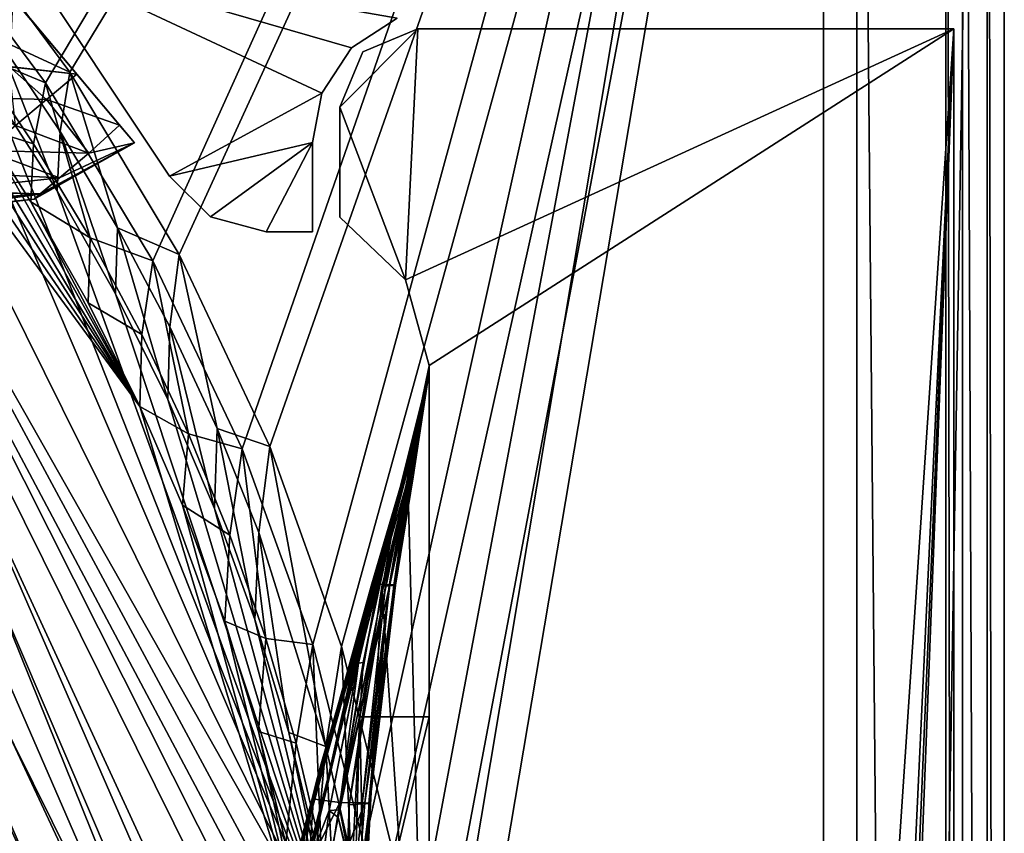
# Model space of a CAD drawing. Header units: metres. Extents: x -904 to 0, y -908 to 0.
# Tile 152 of 154: x -88 to 0, y -205 to -133. Entities that reach past the tile are written whole.
import ezdxf

# ---------------------------------------------------------------- set-up
doc = ezdxf.new("R2010")
doc.units = ezdxf.units.M

msp = doc.modelspace()

# ---------------------------------------------------------------- linework, layer by layer
at = {"layer": 'None'}
for points in [[(-88.116982, -126.493332, 163.059692), (-74.763893, -146.56282, 163.059692), (-88.116982, -126.493332, 2063.059814)], [(-74.763893, -146.56282, 163.059692), (-74.763893, -146.56282, 2063.059814), (-88.116982, -126.493332, 2063.059814)], [(-58.462112, -135.077225, 2063.059814), (-88.116982, -126.493332, 2063.059814), (-61.13427, -139.145386, 2063.059814)], [(-88.116982, -126.493332, 2063.059814), (-74.763893, -146.56282, 2063.059814), (-61.13427, -139.145386, 2063.059814)], [(-58.462112, -135.077225, 2063.059814), (-54.393982, -132.405029, 2063.059814), (-88.116982, -126.493332, 2063.059814)], [(-54.393982, -132.405029, 163.059692), (-58.462112, -135.077225, 163.059692), (-88.116982, -126.493332, 163.059692)], [(-58.462112, -135.077225, 163.059692), (-61.13427, -139.145386, 163.059692), (-88.116982, -126.493332, 163.059692)], [(-88.116982, -126.493332, 163.059692), (-61.13427, -139.145386, 163.059692), (-74.763893, -146.56282, 163.059692)], [(-54.393982, -132.405029, 2063.059814), (-58.462112, -135.077225, 2063.059814), (-54.393982, -132.405029, 163.059692)], [(-58.462112, -135.077225, 2063.059814), (-58.462112, -135.077225, 163.059692), (-54.393982, -132.405029, 163.059692)], [(-58.462112, -135.077225, 2063.059814), (-61.13427, -139.145386, 2063.059814), (-58.462112, -135.077225, 163.059692)], [(-61.13427, -139.145386, 2063.059814), (-61.13427, -139.145386, 163.059692), (-58.462112, -135.077225, 163.059692)], [(-61.13427, -139.145386, 2063.059814), (-74.763893, -146.56282, 2063.059814), (-61.976788, -143.562531, 2063.059814)], [(-61.13427, -139.145386, 163.059692), (-61.976788, -143.562531, 163.059692), (-74.763893, -146.56282, 163.059692)], [(-61.13427, -139.145386, 2063.059814), (-61.976788, -143.562531, 2063.059814), (-61.13427, -139.145386, 163.059692)], [(-61.976788, -143.562531, 2063.059814), (-61.976788, -143.562531, 163.059692), (-61.13427, -139.145386, 163.059692)], [(-74.763893, -146.56282, 2063.059814), (-71.103645, -150.223022, 2063.059814), (-61.976788, -143.562531, 2063.059814)], [(-74.763893, -146.56282, 163.059692), (-61.976788, -143.562531, 163.059692), (-71.103645, -150.223022, 163.059692)], [(-61.976788, -143.562531, 2063.059814), (-71.103645, -150.223022, 2063.059814), (-66.103676, -151.562759, 2063.059814)], [(-61.976788, -143.562531, 163.059692), (-66.103676, -151.562759, 163.059692), (-71.103645, -150.223022, 163.059692)], [(-66.103676, -151.562759, 2063.059814), (-61.976749, -151.562759, 2063.059814), (-61.976788, -143.562531, 2063.059814)], [(-61.976788, -143.562531, 163.059692), (-61.976749, -151.562759, 163.059692), (-66.103676, -151.562759, 163.059692)], [(-61.976788, -143.562531, 2063.059814), (-61.976749, -151.562759, 2063.059814), (-61.976788, -143.562531, 163.059692)], [(-61.976749, -151.562759, 2063.059814), (-61.976749, -151.562759, 163.059692), (-61.976788, -143.562531, 163.059692)], [(-71.103645, -150.223022, 2063.059814), (-74.763893, -146.56282, 2063.059814), (-71.103645, -150.223022, 163.059692)], [(-74.763893, -146.56282, 2063.059814), (-74.763893, -146.56282, 163.059692), (-71.103645, -150.223022, 163.059692)], [(-66.103676, -151.562759, 2063.059814), (-71.103645, -150.223022, 2063.059814), (-66.103676, -151.562759, 163.059692)], [(-71.103645, -150.223022, 2063.059814), (-71.103645, -150.223022, 163.059692), (-66.103676, -151.562759, 163.059692)], [(-61.976749, -151.562759, 2063.059814), (-66.103676, -151.562759, 2063.059814), (-61.976749, -151.562759, 163.059692)], [(-66.103676, -151.562759, 2063.059814), (-66.103676, -151.562759, 163.059692), (-61.976749, -151.562759, 163.059692)]]:
    msp.add_3dface(points, dxfattribs=at)
at = {"layer": 'None012'}
for points in [[(-57.469227, -135.427536, 2063.059814), (-59.519482, -140.377289, 2063.059814), (-52.519482, -133.377289, 2063.059814)], [(-59.519482, -140.377289, 2063.059814), (-53.630356, -155.845886, 2063.059814), (-52.519482, -133.377289, 2063.059814)], [(-53.630356, -155.845886, 163.059708), (-59.519482, -140.377289, 163.059708), (-52.519482, -133.377289, 163.059708)], [(-52.519482, -133.377289, 163.059708), (-59.519482, -140.377289, 163.059708), (-57.469227, -135.427536, 163.059708)], [(-57.469227, -135.427536, 2063.059814), (-52.519482, -133.377289, 2063.059814), (-57.469227, -135.427536, 163.059708)], [(-52.519482, -133.377289, 2063.059814), (-52.519482, -133.377289, 163.059708), (-57.469227, -135.427536, 163.059708)], [(-52.519482, -133.377289, 2063.059814), (-53.630356, -155.845886, 2063.059814), (-4.519207, -133.377289, 2063.059814)], [(-53.630356, -155.845886, 2063.059814), (-51.518902, -163.519562, 2063.059814), (-4.519207, -133.377289, 2063.059814)], [(-51.518902, -163.519562, 163.059708), (-53.630356, -155.845886, 163.059708), (-4.519207, -133.377289, 163.059708)], [(-4.519207, -133.377289, 163.059708), (-53.630356, -155.845886, 163.059708), (-52.519482, -133.377289, 163.059708)], [(-52.519482, -133.377289, 163.059708), (-52.519482, -133.377289, 2063.059814), (-4.519207, -133.377289, 163.059708)], [(-52.519482, -133.377289, 2063.059814), (-4.519207, -133.377289, 2063.059814), (-4.519207, -133.377289, 163.059708)], [(-4.519207, -133.377289, 2063.059814), (-51.518902, -163.519562, 2063.059814), (-51.518902, -836.377136, 2063.059814)], [(-37.838261, -842.079285, 2063.059814), (-4.519207, -133.377289, 2063.059814), (-51.518902, -836.377136, 2063.059814)], [(-4.519207, -133.377289, 163.059708), (-37.838261, -842.079285, 163.059708), (-51.518902, -836.377136, 163.059708)], [(-51.518902, -836.377136, 163.059708), (-51.518902, -163.519562, 163.059708), (-4.519207, -133.377289, 163.059708)], [(-37.838261, -842.079285, 2063.059814), (-34.448139, -844.306091, 2063.059814), (-4.519207, -133.377289, 2063.059814)], [(-4.519207, -133.377289, 163.059708), (-34.448139, -844.306091, 163.059708), (-37.838261, -842.079285, 163.059708)], [(-34.448139, -844.306091, 2063.059814), (-32.221325, -847.696228, 2063.059814), (-4.519207, -133.377289, 2063.059814)], [(-32.221325, -847.696228, 163.059708), (-34.448139, -844.306091, 163.059708), (-4.519207, -133.377289, 163.059708)], [(-4.519207, -133.377289, 2063.059814), (-32.221325, -847.696228, 2063.059814), (-4.519207, -887.377258, 2063.059814)], [(-4.519207, -887.377258, 163.059708), (-32.221325, -847.696228, 163.059708), (-4.519207, -133.377289, 163.059708)], [(-4.519207, -887.377258, 163.059708), (-4.519207, -133.377289, 163.059708), (-4.519207, -887.377258, 173.920044)], [(-4.519207, -133.377289, 163.059708), (-4.519207, -133.377289, 2063.059814), (-4.519207, -887.377258, 173.920044)], [(-4.519207, -887.377258, 173.920044), (-4.519207, -133.377289, 2063.059814), (-4.519207, -887.377258, 2051.920166)], [(-4.519207, -133.377289, 2063.059814), (-4.519207, -887.377258, 2063.059814), (-4.519207, -887.377258, 2051.920166)], [(-59.519482, -140.377289, 2063.059814), (-57.469227, -135.427536, 2063.059814), (-59.519482, -140.377289, 163.059708)], [(-57.469227, -135.427536, 2063.059814), (-57.469227, -135.427536, 163.059708), (-59.519482, -140.377289, 163.059708)], [(-59.519482, -140.377289, 2063.059814), (-59.519482, -150.252762, 2063.059814), (-53.630356, -155.845886, 2063.059814)], [(-59.519482, -150.252762, 2063.059814), (-59.519482, -140.377289, 2063.059814), (-59.519482, -150.252762, 163.059708)], [(-59.519482, -140.377289, 2063.059814), (-59.519482, -140.377289, 163.059708), (-59.519482, -150.252762, 163.059708)], [(-53.630356, -155.845886, 163.059708), (-59.519482, -150.252762, 163.059708), (-59.519482, -140.377289, 163.059708)], [(-59.519482, -150.252762, 2063.059814), (-59.519482, -150.252762, 163.059708), (-53.630356, -155.845886, 2063.059814)], [(-59.519482, -150.252762, 163.059708), (-53.630356, -155.845886, 163.059708), (-53.630356, -155.845886, 2063.059814)], [(-53.630356, -155.845886, 2063.059814), (-53.630356, -155.845886, 163.059708), (-51.518902, -163.519562, 2063.059814)], [(-53.630356, -155.845886, 163.059708), (-51.518902, -163.519562, 163.059708), (-51.518902, -163.519562, 2063.059814)], [(-52.161442, -167.898392, 617.920044), (-51.518902, -163.554123, 617.920044), (-53.567692, -173.416061, 566.831482)], [(-51.518902, -163.554123, 617.920044), (-53.329491, -173.450378, 515.742859), (-53.567692, -173.416061, 566.831482)], [(-51.518902, -163.554123, 617.920044), (-53.091892, -173.484695, 464.654266), (-53.329491, -173.450378, 515.742859)], [(-52.934616, -173.519028, 413.566925), (-53.091892, -173.484695, 464.654266), (-51.518902, -163.554123, 617.920044)], [(-51.518902, -164.056732, 210.95433), (-52.934616, -173.519028, 413.566925), (-51.518902, -163.554123, 617.920044)], [(-51.518902, -163.555481, 660.920044), (-51.518902, -163.554123, 617.920044), (-52.161739, -167.8983, 618.872253)], [(-51.518902, -163.554123, 617.920044), (-52.161442, -167.898392, 617.920044), (-52.161739, -167.8983, 618.872253)], [(-51.518902, -163.554123, 1564.920044), (-52.161705, -167.89949, 1348.571533), (-52.161739, -167.8983, 1564.920044)], [(-51.527313, -164.056458, 1607.920044), (-51.518902, -163.554123, 1607.920044), (-52.161739, -167.8983, 1607.149292)], [(-51.518902, -163.554123, 1607.920044), (-51.518902, -163.554123, 1564.920044), (-52.161739, -167.8983, 1607.149292)], [(-52.161739, -167.8983, 1607.149292), (-51.518902, -163.554123, 1564.920044), (-52.161739, -167.8983, 1565.869141)], [(-51.518902, -163.554123, 1564.920044), (-52.161739, -167.8983, 1564.920044), (-52.161739, -167.8983, 1565.869141)], [(-52.161724, -167.899612, 660.920044), (-51.518902, -163.555481, 660.920044), (-52.161739, -167.8983, 659.947876)], [(-51.518902, -163.555481, 660.920044), (-52.161739, -167.8983, 618.872253), (-52.161739, -167.8983, 659.947876)], [(-52.161724, -167.899612, 660.920044), (-52.161636, -167.899307, 886.787415), (-51.518902, -163.555481, 660.920044)], [(-52.161671, -167.899399, 1113.970093), (-52.161705, -167.89949, 1348.571533), (-51.518902, -163.554123, 1564.920044)], [(-51.518902, -163.555481, 660.920044), (-52.161671, -167.899399, 1113.970093), (-51.518902, -163.554123, 1564.920044)], [(-52.161636, -167.899307, 886.787415), (-52.161671, -167.899399, 1113.970093), (-51.518902, -163.555481, 660.920044)], [(-51.518902, -163.554123, 1607.920044), (-51.527313, -164.056458, 1607.920044), (-51.520969, -164.056686, 1814.920044)], [(-51.518902, -163.519562, 2063.059814), (-51.518902, -163.554123, 1607.920044), (-51.520969, -164.056686, 1814.920044)], [(-51.520969, -164.056686, 1814.920044), (-51.518902, -164.056732, 2014.885742), (-51.518902, -163.519562, 2063.059814)], [(-51.518902, -836.377136, 163.059708), (-51.518902, -495.105316, 182.490662), (-51.518902, -163.519562, 163.059708)], [(-51.518902, -495.105316, 182.490662), (-51.518902, -411.783142, 184.444412), (-51.518902, -163.519562, 163.059708)], [(-51.518902, -163.519562, 163.059708), (-51.518902, -411.783142, 184.444412), (-51.518902, -328.691803, 189.861313)], [(-51.518902, -328.691803, 189.861313), (-51.518902, -246.046036, 198.713211), (-51.518902, -163.519562, 163.059708)], [(-51.518902, -246.046036, 198.713211), (-51.518902, -164.056732, 210.95433), (-51.518902, -163.519562, 163.059708)], [(-51.518902, -163.519562, 163.059708), (-51.518902, -164.056732, 210.95433), (-51.518902, -163.554123, 617.920044)], [(-51.518902, -163.554123, 617.920044), (-51.518902, -163.555481, 660.920044), (-51.518902, -163.519562, 163.059708)], [(-51.518902, -163.555481, 660.920044), (-51.518902, -163.554123, 1564.920044), (-51.518902, -163.519562, 163.059708)], [(-51.518902, -163.519562, 163.059708), (-51.518902, -163.554123, 1564.920044), (-51.518902, -163.519562, 2063.059814)], [(-51.518902, -163.554123, 1564.920044), (-51.518902, -163.554123, 1607.920044), (-51.518902, -163.519562, 2063.059814)], [(-51.518902, -164.056732, 2014.885742), (-51.518902, -195.015411, 2019.916504), (-51.518902, -163.519562, 2063.059814)], [(-51.518902, -163.519562, 2063.059814), (-51.518902, -195.015411, 2019.916504), (-51.518902, -261.618591, 2029.060913)], [(-51.518902, -261.618591, 2029.060913), (-51.518902, -328.491486, 2035.961548), (-51.518902, -163.519562, 2063.059814)], [(-51.518902, -328.491486, 2035.961548), (-51.518902, -395.558533, 2040.610718), (-51.518902, -163.519562, 2063.059814)], [(-51.518902, -163.519562, 2063.059814), (-51.518902, -395.558533, 2040.610718), (-51.518902, -462.743958, 2043.003296)], [(-51.518902, -462.743958, 2043.003296), (-51.518902, -529.971802, 2043.136353), (-51.518902, -163.519562, 2063.059814)], [(-51.518902, -529.971802, 2043.136353), (-51.518902, -836.377136, 2063.059814), (-51.518902, -163.519562, 2063.059814)], [(-51.518902, -195.015411, 2019.916504), (-51.518902, -164.056732, 2014.885742), (-57.736118, -195.015533, 2019.916504)], [(-51.518902, -164.056732, 2014.885742), (-54.583927, -177.057663, 1915.984985), (-57.736118, -195.015533, 2019.916504)], [(-51.520969, -164.056686, 1814.920044), (-54.740387, -177.127869, 1814.919922), (-54.583927, -177.057663, 1915.984985)], [(-54.740387, -177.127869, 1814.919922), (-51.520969, -164.056686, 1814.920044), (-54.178242, -175.007919, 1763.864502)], [(-51.518902, -164.056732, 2014.885742), (-51.520969, -164.056686, 1814.920044), (-54.583927, -177.057663, 1915.984985)], [(-52.161739, -167.8983, 1607.920044), (-54.260456, -175.048019, 1659.901489), (-51.527313, -164.056458, 1607.920044)], [(-54.260456, -175.048019, 1659.901489), (-54.219349, -175.027969, 1711.883057), (-51.527313, -164.056458, 1607.920044)], [(-51.527313, -164.056458, 1607.920044), (-54.219349, -175.027969, 1711.883057), (-54.178242, -175.007919, 1763.864502)], [(-54.178242, -175.007919, 1763.864502), (-51.520969, -164.056686, 1814.920044), (-51.527313, -164.056458, 1607.920044)], [(-53.284393, -173.621979, 260.367249), (-51.518902, -164.056732, 210.95433), (-53.461651, -173.639145, 234.850784)], [(-51.518902, -164.056732, 210.95433), (-53.439583, -173.791672, 209.318436), (-53.461651, -173.639145, 234.850784)], [(-51.518902, -164.056732, 210.95433), (-51.518902, -246.046036, 198.713211), (-53.439583, -173.791672, 209.318436)], [(-52.934616, -173.519028, 413.566925), (-51.518902, -164.056732, 210.95433), (-53.284393, -173.621979, 260.367249)], [(-52.161739, -167.8983, 1607.149292), (-52.161739, -167.8983, 1607.920044), (-51.527313, -164.056458, 1607.920044)], [(-61.850685, -201.784698, 659.694153), (-52.161739, -167.8983, 659.947876), (-76.462357, -262.540802, 619.508545)], [(-76.462357, -262.540802, 619.508545), (-52.161739, -167.8983, 659.947876), (-62.839531, -205.475067, 619.151855)], [(-61.594723, -200.816147, 1606.902344), (-52.161739, -167.8983, 1607.149292), (-75.767815, -259.28949, 1566.487305)], [(-52.161739, -167.8983, 1607.149292), (-61.859814, -201.815018, 1566.123047), (-75.767815, -259.28949, 1566.487305)], [(-52.161705, -167.89949, 1348.571533), (-63.992874, -210.446182, 1452.292236), (-61.851376, -201.784515, 1564.920044)], [(-52.161705, -167.89949, 1348.571533), (-62.898582, -206.071442, 1339.614502), (-63.992874, -210.446182, 1452.292236)], [(-62.0765, -202.784378, 1226.841309), (-62.898582, -206.071442, 1339.614502), (-52.161705, -167.89949, 1348.571533)], [(-52.161739, -167.8983, 659.947876), (-61.851639, -201.784683, 619.125977), (-62.839531, -205.475067, 619.151855)], [(-61.526745, -200.583374, 1113.927246), (-62.0765, -202.784378, 1226.841309), (-52.161671, -167.899399, 1113.970093)], [(-52.161671, -167.899399, 1113.970093), (-62.0765, -202.784378, 1226.841309), (-52.161705, -167.89949, 1348.571533)], [(-52.161739, -167.8983, 1607.149292), (-52.161739, -167.8983, 1565.869141), (-61.859814, -201.815018, 1566.123047)], [(-61.851376, -201.784515, 1564.920044), (-61.859814, -201.815018, 1566.123047), (-52.161739, -167.8983, 1564.920044)], [(-61.859814, -201.815018, 1566.123047), (-52.161739, -167.8983, 1565.869141), (-52.161739, -167.8983, 1564.920044)], [(-61.851639, -201.784683, 619.125977), (-52.161739, -167.8983, 618.872253), (-56.649612, -183.1073, 617.920044)], [(-52.161739, -167.8983, 659.947876), (-52.161739, -167.8983, 618.872253), (-61.851639, -201.784683, 619.125977)], [(-52.161739, -167.8983, 1564.920044), (-52.161705, -167.89949, 1348.571533), (-61.851376, -201.784515, 1564.920044)], [(-52.161724, -167.899612, 660.920044), (-52.161739, -167.8983, 659.947876), (-61.850914, -201.784637, 660.920044)], [(-52.161739, -167.8983, 659.947876), (-61.850685, -201.784698, 659.694153), (-61.850914, -201.784637, 660.920044)], [(-61.515125, -200.45462, 774.292114), (-52.161724, -167.899612, 660.920044), (-61.850914, -201.784637, 660.920044)], [(-61.594723, -200.816147, 1606.902344), (-61.84811, -201.7854, 1607.920044), (-52.161739, -167.8983, 1607.920044)], [(-61.84811, -201.7854, 1607.920044), (-57.323971, -185.985153, 1660.126465), (-52.161739, -167.8983, 1607.920044)], [(-52.161739, -167.8983, 1607.149292), (-61.594723, -200.816147, 1606.902344), (-52.161739, -167.8983, 1607.920044)], [(-61.249607, -199.464859, 1000.841492), (-61.526745, -200.583374, 1113.927246), (-52.161671, -167.899399, 1113.970093)], [(-61.245594, -199.423431, 887.614563), (-52.161636, -167.899307, 886.787415), (-61.515125, -200.45462, 774.292114)], [(-52.161636, -167.899307, 886.787415), (-52.161724, -167.899612, 660.920044), (-61.515125, -200.45462, 774.292114)], [(-52.161671, -167.899399, 1113.970093), (-52.161636, -167.899307, 886.787415), (-61.249607, -199.464859, 1000.841492)], [(-52.161636, -167.899307, 886.787415), (-61.245594, -199.423431, 887.614563), (-61.249607, -199.464859, 1000.841492)], [(-57.323971, -185.985153, 1660.126465), (-54.260456, -175.048019, 1659.901489), (-52.161739, -167.8983, 1607.920044)], [(-56.649612, -183.1073, 617.920044), (-52.161739, -167.8983, 618.872253), (-53.826927, -173.452179, 617.920044)], [(-52.161739, -167.8983, 618.872253), (-52.161442, -167.898392, 617.920044), (-53.826927, -173.452179, 617.920044)], [(-53.567692, -173.416061, 566.831482), (-53.826927, -173.452179, 617.920044), (-52.161442, -167.898392, 617.920044)], [(-56.107239, -183.129883, 566.619446), (-56.649612, -183.1073, 617.920044), (-53.567692, -173.416061, 566.831482)], [(-56.649612, -183.1073, 617.920044), (-53.826927, -173.452179, 617.920044), (-53.567692, -173.416061, 566.831482)], [(-53.567692, -173.416061, 566.831482), (-53.329491, -173.450378, 515.742859), (-56.107239, -183.129883, 566.619446)], [(-53.329491, -173.450378, 515.742859), (-55.565022, -183.15242, 515.318787), (-56.107239, -183.129883, 566.619446)], [(-53.091892, -173.484695, 464.654266), (-55.565022, -183.15242, 515.318787), (-53.329491, -173.450378, 515.742859)], [(-55.023994, -183.174957, 464.018127), (-55.565022, -183.15242, 515.318787), (-53.091892, -173.484695, 464.654266)], [(-53.461651, -173.639145, 234.850784), (-53.439583, -173.791672, 209.318436), (-55.424198, -183.276382, 233.352875)], [(-55.111458, -183.265121, 258.948364), (-53.461651, -173.639145, 234.850784), (-55.424198, -183.276382, 233.352875)], [(-54.686039, -183.242584, 310.173492), (-53.284393, -173.621979, 260.367249), (-55.111458, -183.265121, 258.948364)], [(-55.111458, -183.265121, 258.948364), (-53.284393, -173.621979, 260.367249), (-53.461651, -173.639145, 234.850784)], [(-53.091892, -173.484695, 464.654266), (-52.934616, -173.519028, 413.566925), (-55.023994, -183.174957, 464.018127)], [(-52.934616, -173.519028, 413.566925), (-54.641209, -183.197495, 412.720001), (-55.023994, -183.174957, 464.018127)], [(-53.284393, -173.621979, 260.367249), (-54.686039, -183.242584, 310.173492), (-54.528858, -183.220047, 361.43457)], [(-54.641209, -183.197495, 412.720001), (-52.934616, -173.519028, 413.566925), (-54.528858, -183.220047, 361.43457)], [(-54.528858, -183.220047, 361.43457), (-52.934616, -173.519028, 413.566925), (-53.284393, -173.621979, 260.367249)], [(-53.439583, -173.791672, 209.318436), (-55.76268, -183.360062, 207.758896), (-55.424198, -183.276382, 233.352875)], [(-51.518902, -246.046036, 198.713211), (-55.76268, -183.360062, 207.758896), (-53.439583, -173.791672, 209.318436)], [(-54.260456, -175.048019, 1659.901489), (-57.323971, -185.985153, 1660.126465), (-57.172321, -185.962387, 1712.333008)], [(-57.020672, -185.939606, 1764.539551), (-54.219349, -175.027969, 1711.883057), (-57.172321, -185.962387, 1712.333008)], [(-54.219349, -175.027969, 1711.883057), (-54.260456, -175.048019, 1659.901489), (-57.172321, -185.962387, 1712.333008)], [(-57.020672, -185.939606, 1764.539551), (-54.740387, -177.127869, 1814.919922), (-54.178242, -175.007919, 1763.864502)], [(-54.219349, -175.027969, 1711.883057), (-57.020672, -185.939606, 1764.539551), (-54.178242, -175.007919, 1763.864502)], [(-54.740387, -177.127869, 1814.919922), (-57.851421, -190.21492, 1814.920044), (-57.425838, -190.134262, 1917.032715)], [(-57.020672, -185.939606, 1764.539551), (-57.851421, -190.21492, 1814.920044), (-54.740387, -177.127869, 1814.919922)], [(-54.583927, -177.057663, 1915.984985), (-57.425838, -190.134262, 1917.032715), (-57.736118, -195.015533, 2019.916504)], [(-54.583927, -177.057663, 1915.984985), (-54.740387, -177.127869, 1814.919922), (-57.425838, -190.134262, 1917.032715)], [(-59.521679, -202.681366, 514.499451), (-62.000229, -202.349106, 617.920044), (-56.107239, -183.129883, 566.619446)], [(-62.000229, -202.349106, 617.920044), (-61.851192, -201.784729, 617.920044), (-56.107239, -183.129883, 566.619446)], [(-61.851192, -201.784729, 617.920044), (-61.851639, -201.784683, 619.125977), (-56.649612, -183.1073, 617.920044)], [(-56.107239, -183.129883, 566.619446), (-61.851192, -201.784729, 617.920044), (-56.649612, -183.1073, 617.920044)], [(-56.107239, -183.129883, 566.619446), (-55.565022, -183.15242, 515.318787), (-59.521679, -202.681366, 514.499451)], [(-55.565022, -183.15242, 515.318787), (-55.023994, -183.174957, 464.018127), (-59.521679, -202.681366, 514.499451)], [(-59.521679, -202.681366, 514.499451), (-55.023994, -183.174957, 464.018127), (-57.278824, -202.727753, 411.08374)], [(-58.683949, -202.891815, 204.723343), (-55.76268, -183.360062, 207.758896), (-58.829174, -242.519089, 199.168243)], [(-58.829174, -242.519089, 199.168243), (-55.76268, -183.360062, 207.758896), (-51.518902, -246.046036, 198.713211)], [(-55.424198, -183.276382, 233.352875), (-55.76268, -183.360062, 207.758896), (-58.683949, -202.891815, 204.723343)], [(-55.424198, -183.276382, 233.352875), (-58.683949, -202.891815, 204.723343), (-57.513683, -202.797318, 256.205536)], [(-56.914383, -202.774124, 307.769409), (-55.111458, -183.265121, 258.948364), (-57.513683, -202.797318, 256.205536)], [(-57.513683, -202.797318, 256.205536), (-55.111458, -183.265121, 258.948364), (-55.424198, -183.276382, 233.352875)], [(-55.023994, -183.174957, 464.018127), (-54.641209, -183.197495, 412.720001), (-57.278824, -202.727753, 411.08374)], [(-57.278824, -202.727753, 411.08374), (-54.641209, -183.197495, 412.720001), (-54.528858, -183.220047, 361.43457)], [(-54.528858, -183.220047, 361.43457), (-56.835262, -202.750946, 359.402954), (-57.278824, -202.727753, 411.08374)], [(-56.835262, -202.750946, 359.402954), (-54.686039, -183.242584, 310.173492), (-56.914383, -202.774124, 307.769409)], [(-56.914383, -202.774124, 307.769409), (-54.686039, -183.242584, 310.173492), (-55.111458, -183.265121, 258.948364)], [(-54.686039, -183.242584, 310.173492), (-56.835262, -202.750946, 359.402954), (-54.528858, -183.220047, 361.43457)], [(-62.259445, -208.028748, 1713.19873), (-60.473698, -203.413727, 1814.920044), (-57.020672, -185.939606, 1764.539551)], [(-57.172321, -185.962387, 1712.333008), (-62.259445, -208.028748, 1713.19873), (-57.020672, -185.939606, 1764.539551)], [(-57.323971, -185.985153, 1660.126465), (-62.259445, -208.028748, 1713.19873), (-57.172321, -185.962387, 1712.333008)], [(-62.259445, -208.028748, 1713.19873), (-57.323971, -185.985153, 1660.126465), (-61.84811, -201.7854, 1607.920044)], [(-60.473698, -203.413727, 1814.920044), (-57.851421, -190.21492, 1814.920044), (-57.020672, -185.939606, 1764.539551)], [(-57.851421, -190.21492, 1814.920044), (-60.473698, -203.413727, 1814.920044), (-59.573231, -203.343964, 1918.047607)], [(-57.425838, -190.134262, 1917.032715), (-59.573231, -203.343964, 1918.047607), (-59.516659, -203.339493, 1924.74646)], [(-57.425838, -190.134262, 1917.032715), (-57.851421, -190.21492, 1814.920044), (-59.573231, -203.343964, 1918.047607)], [(-57.736118, -195.015533, 2019.916504), (-57.425838, -190.134262, 1917.032715), (-59.516659, -203.339493, 1924.74646)], [(-57.347279, -214.51239, 1970.436768), (-57.736118, -195.015533, 2019.916504), (-59.516659, -203.339493, 1924.74646)], [(-51.518902, -261.618591, 2029.060913), (-51.518902, -195.015411, 2019.916504), (-59.41581, -228.022522, 2024.733398)], [(-59.41581, -228.022522, 2024.733398), (-51.518902, -195.015411, 2019.916504), (-57.736118, -195.015533, 2019.916504)], [(-59.41581, -228.022522, 2024.733398), (-57.736118, -195.015533, 2019.916504), (-58.234016, -212.883301, 1996.415771)], [(-58.234016, -212.883301, 1996.415771), (-57.736118, -195.015533, 2019.916504), (-57.347279, -214.51239, 1970.436768)], [(-61.245594, -199.423431, 887.614563), (-68.822403, -232.088806, 887.675659), (-68.803368, -232.172501, 1000.864014)], [(-61.245594, -199.423431, 887.614563), (-61.515125, -200.45462, 774.292114), (-68.822403, -232.088806, 887.675659)], [(-61.249607, -199.464859, 1000.841492), (-61.245594, -199.423431, 887.614563), (-68.803368, -232.172501, 1000.864014)], [(-68.803368, -232.172501, 1000.864014), (-65.698387, -217.408646, 1113.927246), (-61.249607, -199.464859, 1000.841492)], [(-65.698387, -217.408646, 1113.927246), (-61.526745, -200.583374, 1113.927246), (-61.249607, -199.464859, 1000.841492)], [(-75.767815, -259.28949, 1566.487305), (-61.855579, -201.783432, 1606.895508), (-61.594723, -200.816147, 1606.902344)], [(-62.058826, -202.559509, 660.920044), (-69.137497, -234.150482, 774.361389), (-61.515125, -200.45462, 774.292114)], [(-61.515125, -200.45462, 774.292114), (-69.137497, -234.150482, 774.361389), (-68.822403, -232.088806, 887.675659)], [(-65.698387, -217.408646, 1113.927246), (-66.321396, -220.704483, 1226.853516), (-61.526745, -200.583374, 1113.927246)], [(-66.321396, -220.704483, 1226.853516), (-62.0765, -202.784378, 1226.841309), (-61.526745, -200.583374, 1113.927246)], [(-61.850914, -201.784637, 660.920044), (-62.058826, -202.559509, 660.920044), (-61.515125, -200.45462, 774.292114)], [(-61.594723, -200.816147, 1606.902344), (-61.855579, -201.783432, 1606.895508), (-61.84811, -201.7854, 1607.920044)], [(-75.761986, -259.26236, 659.329895), (-61.850685, -201.784698, 659.694153), (-87.165344, -320.400879, 619.788818)], [(-87.165344, -320.400879, 619.788818), (-61.850685, -201.784698, 659.694153), (-76.462357, -262.540802, 619.508545)], [(-68.96978, -229.575851, 1606.709229), (-61.855579, -201.783432, 1606.895508), (-75.767815, -259.28949, 1566.487305)], [(-75.767815, -259.28949, 1566.487305), (-61.859814, -201.815018, 1566.123047), (-70.318871, -241.962479, 1566.34436)], [(-61.850685, -201.784698, 659.694153), (-75.761986, -259.26236, 659.329895), (-68.05233, -228.784988, 659.531982)], [(-70.318871, -241.962479, 1566.34436), (-61.859814, -201.815018, 1566.123047), (-65.360268, -215.90416, 1564.91333)], [(-61.855579, -201.783432, 1606.895508), (-68.96978, -229.575851, 1606.709229), (-65.854683, -227.563553, 1606.805176)], [(-61.850685, -201.784698, 659.694153), (-68.05233, -228.784988, 659.531982), (-62.058826, -202.559509, 660.920044)], [(-61.84811, -201.7854, 1607.920044), (-61.855579, -201.783432, 1606.895508), (-65.950554, -227.383087, 1608.008545)], [(-61.855579, -201.783432, 1606.895508), (-65.854683, -227.563553, 1606.805176), (-65.950554, -227.383087, 1608.008545)], [(-65.950554, -227.383087, 1608.008545), (-62.259445, -208.028748, 1713.19873), (-61.84811, -201.7854, 1607.920044)], [(-63.992874, -210.446182, 1452.292236), (-65.360268, -215.90416, 1564.91333), (-61.851376, -201.784515, 1564.920044)], [(-65.360268, -215.90416, 1564.91333), (-61.859814, -201.815018, 1566.123047), (-61.851376, -201.784515, 1564.920044)], [(-62.839531, -205.475067, 619.151855), (-61.851639, -201.784683, 619.125977), (-62.000229, -202.349106, 617.920044)], [(-61.850914, -201.784637, 660.920044), (-61.850685, -201.784698, 659.694153), (-62.058826, -202.559509, 660.920044)], [(-61.851639, -201.784683, 619.125977), (-61.851192, -201.784729, 617.920044), (-62.000229, -202.349106, 617.920044)], [(-62.058826, -202.559509, 660.920044), (-69.748291, -238.357788, 660.964905), (-69.137497, -234.150482, 774.361389)], [(-62.058826, -202.559509, 660.920044), (-68.05233, -228.784988, 659.531982), (-69.748291, -238.357788, 660.964905)], [(-62.898582, -206.071442, 1339.614502), (-62.0765, -202.784378, 1226.841309), (-67.25737, -225.626099, 1339.64624)], [(-62.0765, -202.784378, 1226.841309), (-66.321396, -220.704483, 1226.853516), (-67.25737, -225.626099, 1339.64624)], [(-64.426018, -212.49585, 617.911316), (-62.000229, -202.349106, 617.920044), (-59.521679, -202.681366, 514.499451)], [(-62.000229, -202.349106, 617.920044), (-64.426018, -212.49585, 617.911316), (-62.839531, -205.475067, 619.151855)], [(-61.06551, -212.538422, 514.106567), (-64.426018, -212.49585, 617.911316), (-59.521679, -202.681366, 514.499451)], [(-59.521679, -202.681366, 514.499451), (-57.278824, -202.727753, 411.08374), (-61.06551, -212.538422, 514.106567)], [(-57.278824, -202.727753, 411.08374), (-58.088852, -212.584259, 410.299042), (-61.06551, -212.538422, 514.106567)], [(-58.683949, -202.891815, 204.723343), (-59.402489, -222.697144, 201.845352), (-57.513683, -202.797318, 256.205536)], [(-57.513683, -202.797318, 256.205536), (-59.402489, -222.697144, 201.845352), (-57.460068, -222.534302, 305.499756)], [(-58.424793, -222.509109, 409.539307), (-56.835262, -202.750946, 359.402954), (-57.460068, -222.534302, 305.499756)], [(-58.088852, -212.584259, 410.299042), (-56.835262, -202.750946, 359.402954), (-58.424793, -222.509109, 409.539307)], [(-56.835262, -202.750946, 359.402954), (-58.088852, -212.584259, 410.299042), (-57.278824, -202.727753, 411.08374)], [(-57.460068, -222.534302, 305.499756), (-56.914383, -202.774124, 307.769409), (-57.513683, -202.797318, 256.205536)], [(-57.460068, -222.534302, 305.499756), (-56.835262, -202.750946, 359.402954), (-56.914383, -202.774124, 307.769409)], [(-62.221737, -217.018478, 1813.09375), (-60.473698, -203.413727, 1814.920044), (-62.259445, -208.028748, 1713.19873)], [(-62.221737, -217.018478, 1813.09375), (-62.176853, -216.7603, 1814.920166), (-60.473698, -203.413727, 1814.920044)], [(-59.665703, -204.035126, 1918.099487), (-60.473698, -203.413727, 1814.920044), (-62.176853, -216.7603, 1814.920166)], [(-59.573231, -203.343964, 1918.047607), (-60.473698, -203.413727, 1814.920044), (-59.665703, -204.035126, 1918.099487)], [(-59.516659, -203.339493, 1924.74646), (-59.573231, -203.343964, 1918.047607), (-59.665703, -204.035126, 1918.099487)], [(-59.665703, -204.035126, 1918.099487), (-55.986164, -218.445465, 1918.47937), (-59.516659, -203.339493, 1924.74646)], [(-55.986164, -218.445465, 1918.47937), (-56.598942, -216.366531, 1944.456543), (-59.516659, -203.339493, 1924.74646)], [(-59.516659, -203.339493, 1924.74646), (-56.598942, -216.366531, 1944.456543), (-57.347279, -214.51239, 1970.436768)], [(-59.402489, -222.697144, 201.845352), (-58.683949, -202.891815, 204.723343), (-58.829174, -242.519089, 199.168243)], [(-59.665703, -204.035126, 1918.099487), (-62.176853, -216.7603, 1814.920166), (-55.139194, -223.276917, 1866.549561)], [(-59.665703, -204.035126, 1918.099487), (-55.139194, -223.276917, 1866.549561), (-55.503994, -220.748993, 1892.509155)], [(-55.986164, -218.445465, 1918.47937), (-59.665703, -204.035126, 1918.099487), (-55.503994, -220.748993, 1892.509155)]]:
    msp.add_3dface(points, dxfattribs=at)
at = {"layer": 'None012323'}
for points in [[(-113.255333, -101.465309, 1043.078369), (-111.905159, -103.074333, 1053.600708), (-77.901436, -143.59726, 1043.041016)], [(-113.255333, -101.465309, 1043.078369), (-77.901436, -143.59726, 1043.041016), (-111.914345, -103.063393, 1032.553101)], [(-77.901436, -143.59726, 1043.041016), (-79.251602, -141.988235, 1032.518677), (-111.914345, -103.063393, 1032.553101)], [(-111.914345, -103.063393, 1032.553101), (-79.251602, -141.988235, 1032.518677), (-108.086349, -107.625282, 1023.627441)], [(-111.905159, -103.074333, 1053.600708), (-79.242424, -141.999176, 1053.566284), (-77.901436, -143.59726, 1043.041016)], [(-79.242424, -141.999176, 1053.566284), (-111.905159, -103.074333, 1053.600708), (-83.070412, -137.437286, 1062.491943)], [(-111.905159, -103.074333, 1053.600708), (-108.069389, -107.6455, 1062.518311), (-83.070412, -137.437286, 1062.491943)], [(-79.251602, -141.988235, 1032.518677), (-83.087372, -137.417068, 1023.601074), (-108.086349, -107.625282, 1023.627441)], [(-108.086349, -107.625282, 1023.627441), (-83.087372, -137.417068, 1023.601074), (-102.354141, -114.456482, 1017.660156)], [(-83.070412, -137.437286, 1062.491943), (-108.069389, -107.6455, 1062.518311), (-88.802628, -130.606094, 1068.459229)], [(-83.087372, -137.417068, 1023.601074), (-88.824791, -130.579681, 1017.645874), (-102.354141, -114.456482, 1017.660156)], [(-88.824791, -130.579681, 1017.645874), (-83.087372, -137.417068, 1023.601074), (-89.12365, -136.739258, 1020.416382)], [(-88.802628, -130.606094, 1068.459229), (-89.103912, -136.762787, 1065.682617), (-83.070412, -137.437286, 1062.491943)], [(-92.386345, -139.516068, 1064.450806), (-85.781059, -139.711563, 1062.167358), (-89.103912, -136.762787, 1065.682617)], [(-83.087372, -137.417068, 1023.601074), (-85.797737, -139.691681, 1023.92572), (-89.12365, -136.739258, 1020.416382)], [(-89.12365, -136.739258, 1020.416382), (-85.797737, -139.691681, 1023.92572), (-88.569878, -142.018768, 1024.966431)], [(-89.103912, -136.762787, 1065.682617), (-85.781059, -139.711563, 1062.167358), (-83.070412, -137.437286, 1062.491943)], [(-83.087372, -137.417068, 1023.601074), (-79.251602, -141.988235, 1032.518677), (-85.797737, -139.691681, 1023.92572)], [(-83.070412, -137.437286, 1062.491943), (-85.781059, -139.711563, 1062.167358), (-79.242424, -141.999176, 1053.566284)], [(-88.554108, -142.037567, 1061.126587), (-85.781059, -139.711563, 1062.167358), (-92.386345, -139.516068, 1064.450806)], [(-85.797737, -139.691681, 1023.92572), (-82.000977, -144.508408, 1033.630493), (-88.569878, -142.018768, 1024.966431)], [(-81.992767, -144.518188, 1052.454224), (-85.781059, -139.711563, 1062.167358), (-88.554108, -142.037567, 1061.126587)], [(-79.251602, -141.988235, 1032.518677), (-82.000977, -144.508408, 1033.630493), (-85.797737, -139.691681, 1023.92572)], [(-85.781059, -139.711563, 1062.167358), (-81.992767, -144.518188, 1052.454224), (-79.242424, -141.999176, 1053.566284)], [(-77.901436, -143.59726, 1043.041016), (-82.000977, -144.508408, 1033.630493), (-79.251602, -141.988235, 1032.518677)], [(-88.569878, -142.018768, 1024.966431), (-82.000977, -144.508408, 1033.630493), (-91.237175, -144.25856, 1026.770752)], [(-91.222977, -144.275482, 1059.322266), (-81.992767, -144.518188, 1052.454224), (-88.554108, -142.037567, 1061.126587)], [(-79.242424, -141.999176, 1053.566284), (-81.992767, -144.518188, 1052.454224), (-77.901436, -143.59726, 1043.041016)], [(-86.354027, -148.166183, 1039.316284), (-77.901436, -143.59726, 1043.041016), (-86.896843, -148.624969, 1043.042358)], [(-86.350777, -148.170059, 1046.768433), (-86.896843, -148.624969, 1043.042358), (-77.901436, -143.59726, 1043.041016)], [(-84.628784, -146.715454, 1035.884644), (-77.901436, -143.59726, 1043.041016), (-86.354027, -148.166183, 1039.316284)], [(-84.622543, -146.7229, 1050.200073), (-86.350777, -148.170059, 1046.768433), (-77.901436, -143.59726, 1043.041016)], [(-84.628784, -146.715454, 1035.884644), (-82.000977, -144.508408, 1033.630493), (-77.901436, -143.59726, 1043.041016)], [(-81.992767, -144.518188, 1052.454224), (-84.622543, -146.7229, 1050.200073), (-77.901436, -143.59726, 1043.041016)], [(-91.237175, -144.25856, 1026.770752), (-84.628784, -146.715454, 1035.884644), (-93.617882, -146.258499, 1029.296509)], [(-93.605888, -146.272797, 1056.796509), (-84.622543, -146.7229, 1050.200073), (-91.222977, -144.275482, 1059.322266)], [(-82.000977, -144.508408, 1033.630493), (-84.628784, -146.715454, 1035.884644), (-91.237175, -144.25856, 1026.770752)], [(-84.622543, -146.7229, 1050.200073), (-81.992767, -144.518188, 1052.454224), (-91.222977, -144.275482, 1059.322266)], [(-84.628784, -146.715454, 1035.884644), (-95.551331, -147.883667, 1032.405762), (-93.617882, -146.258499, 1029.296509)], [(-93.605888, -146.272797, 1056.796509), (-95.542053, -147.89473, 1053.687256), (-84.622543, -146.7229, 1050.200073)], [(-95.551331, -147.883667, 1032.405762), (-84.628784, -146.715454, 1035.884644), (-86.354027, -148.166183, 1039.316284)], [(-95.542053, -147.89473, 1053.687256), (-86.350777, -148.170059, 1046.768433), (-84.622543, -146.7229, 1050.200073)], [(-95.551331, -147.883667, 1032.405762), (-86.354027, -148.166183, 1039.316284), (-96.932045, -149.045334, 1035.888794)], [(-96.925804, -149.05278, 1050.204224), (-86.350777, -148.170059, 1046.768433), (-95.542053, -147.89473, 1053.687256)], [(-97.727654, -149.716156, 1039.508179), (-86.896843, -148.624969, 1043.042358), (-97.974792, -149.926666, 1043.046509)], [(-86.896843, -148.624969, 1043.042358), (-97.724564, -149.719833, 1046.584839), (-97.974792, -149.926666, 1043.046509)], [(-96.932045, -149.045334, 1035.888794), (-86.354027, -148.166183, 1039.316284), (-97.727654, -149.716156, 1039.508179)], [(-86.354027, -148.166183, 1039.316284), (-86.896843, -148.624969, 1043.042358), (-97.727654, -149.716156, 1039.508179)], [(-96.925804, -149.05278, 1050.204224), (-97.724564, -149.719833, 1046.584839), (-86.350777, -148.170059, 1046.768433)], [(-97.724564, -149.719833, 1046.584839), (-86.896843, -148.624969, 1043.042358), (-86.350777, -148.170059, 1046.768433)]]:
    msp.add_3dface(points, dxfattribs=at)
at = {"layer": 'None012346'}
for points in [[(0, -904.007874), (-3.735142, -3.735142), (0, 0)], [(0, 0), (-1.527202, -1.527202, 175), (0, -904.007874)], [(-16.196362, -21.156561, 175), (-16.196362, -882.851318, 175), (-1.527202, -1.527202, 175)], [(-1.527202, -1.527202, 175), (-16.196362, -882.851318, 175), (-1.527202, -902.480652, 175)], [(-1.527202, -1.527202, 175), (-1.527202, -902.480652, 175), (0, -904.007874)], [(-3.735142, -3.735142), (-3.735142, -900.272766), (-5.236164, -5.236164, 172)], [(-3.735142, -900.272766), (-3.735142, -3.735142), (0, -904.007874)], [(-5.236164, -898.771729, 172), (-13.196362, -21.156561, 172), (-5.236164, -5.236164, 172)], [(-3.735142, -900.272766), (-5.236164, -898.771729, 172), (-5.236164, -5.236164, 172)], [(-16.196362, -21.156561, 163.059708), (-96.99382, -123.247398, 163.059708), (-85.873306, -138.202621, 163.059708)], [(-13.196362, -21.156561, 160.059708), (-83.707397, -137.245895, 160.059708), (-95.050194, -121.951881, 160.059708)], [(-85.873306, -138.202621, 163.059708), (-76.263382, -154.170517, 163.059708), (-16.196362, -21.156561, 163.059708)], [(-73.918289, -153.578049, 160.059708), (-83.707397, -137.245895, 160.059708), (-13.196362, -21.156561, 160.059708)], [(-76.263382, -154.170517, 163.059708), (-68.254623, -170.998611, 163.059708), (-16.196362, -21.156561, 163.059708)], [(-13.196362, -21.156561, 160.059708), (-65.777145, -170.791077, 160.059708), (-73.918289, -153.578049, 160.059708)], [(-16.196362, -21.156561, 163.059708), (-68.254623, -170.998611, 163.059708), (-61.921917, -188.526352, 163.059708)], [(-59.362377, -188.719177, 160.059708), (-65.777145, -170.791077, 160.059708), (-13.196362, -21.156561, 160.059708)], [(-61.921917, -188.526352, 163.059708), (-57.323753, -206.586884, 163.059708), (-16.196362, -21.156561, 163.059708)], [(-54.735756, -207.189697, 160.059708), (-59.362377, -188.719177, 160.059708), (-13.196362, -21.156561, 160.059708)], [(-16.196362, -21.156561, 163.059708), (-57.323753, -206.586884, 163.059708), (-54.501842, -225.008621, 163.059708)], [(-13.196362, -21.156561, 160.059708), (-51.941841, -226.02478, 160.059708), (-54.735756, -207.189697, 160.059708)], [(-53.480907, -243.617432, 163.059708), (-16.196362, -21.156561, 163.059708), (-54.501842, -225.008621, 163.059708)], [(-16.196362, -882.851318, 163.059708), (-16.196362, -21.156561, 163.059708), (-53.480907, -243.617432, 163.059708)], [(-51.007534, -245.042999, 160.059708), (-51.941841, -226.02478, 160.059708), (-13.196362, -21.156561, 160.059708)], [(-13.196362, -882.851318, 160.059708), (-51.007534, -245.042999, 160.059708), (-13.196362, -21.156561, 160.059708)], [(-16.196362, -882.851318, 175), (-16.196362, -21.156561, 175), (-16.196362, -882.851318, 163.059708)], [(-16.196362, -21.156561, 175), (-16.196362, -21.156561, 163.059708), (-16.196362, -882.851318, 163.059708)], [(-13.196362, -882.851318, 172), (-13.196362, -21.156561, 172), (-5.236164, -898.771729, 172)], [(-13.196362, -882.851318, 160.059708), (-13.196362, -21.156561, 160.059708), (-13.196362, -882.851318, 172)], [(-13.196362, -21.156561, 160.059708), (-13.196362, -21.156561, 172), (-13.196362, -882.851318, 172)], [(-264.332214, -57.531643, 123.974747), (-243.170029, -56.729248, 123.995758), (-63.008152, -302.295593, 117.565376)], [(-63.008152, -302.295593, 117.565376), (-243.170029, -56.729248, 123.995758), (-222.050903, -58.298695, 123.954659)], [(-297.830109, -60.486073, 123.897385), (-264.332214, -57.531643, 123.974747), (-63.008152, -302.295593, 117.565376)], [(-222.050903, -58.298695, 123.954659), (-201.240021, -62.22023, 123.851974), (-63.008152, -302.295593, 117.565376)], [(-65.261642, -300.990356, 120.600586), (-242.291733, -59.376686, 126.92746), (-262.718689, -60.035652, 126.910202)], [(-221.537735, -60.995937, 126.885056), (-242.291733, -59.376686, 126.92746), (-65.261642, -300.990356, 120.600586)], [(-63.008152, -302.295593, 117.565376), (-331.364288, -63.040817, 123.830482), (-297.830109, -60.486073, 123.897385)], [(-262.718689, -60.035652, 126.910202), (-296.668427, -62.81105, 126.837532), (-65.261642, -300.990356, 120.600586)], [(-201.261032, -64.869583, 126.783623), (-221.537735, -60.995937, 126.885056), (-65.261642, -300.990356, 120.600586)], [(-201.240021, -62.22023, 123.851974), (-180.998627, -68.444519, 123.68898), (-63.008152, -302.295593, 117.565376)], [(-398.51358, -66.948952, 123.728142), (-331.364288, -63.040817, 123.830482), (-63.008152, -302.295593, 117.565376)], [(-65.261642, -300.990356, 120.600586), (-296.668427, -62.81105, 126.837532), (-330.762848, -65.236298, 126.774025)], [(-399.362701, -68.982285, 126.675926), (-65.261642, -300.990356, 120.600586), (-330.762848, -65.236298, 126.774025)], [(-65.261642, -300.990356, 120.600586), (-181.641327, -70.920166, 126.625183), (-201.261032, -64.869583, 126.783623)], [(-465.701691, -69.252586, 123.667824), (-398.51358, -66.948952, 123.728142), (-69.298546, -367.238312, 115.864792)], [(-398.51358, -66.948952, 123.728142), (-66.409767, -334.739563, 116.715805), (-69.298546, -367.238312, 115.864792)], [(-66.409767, -334.739563, 116.715805), (-398.51358, -66.948952, 123.728142), (-63.008152, -302.295593, 117.565376)], [(-63.008152, -302.295593, 117.565376), (-180.998627, -68.444519, 123.68898), (-161.580826, -76.893288, 123.467743)], [(-71.333969, -367.13382, 118.868553), (-399.362701, -68.982285, 126.675926), (-465.757965, -71.129059, 126.619713)], [(-452.00235, -701.143799, 107.12117), (-465.701691, -69.252586, 123.667824), (-71.672775, -399.771973, 115.012871)], [(-465.701691, -69.252586, 123.667824), (-69.298546, -367.238312, 115.864792), (-71.672775, -399.771973, 115.012871)], [(-71.333969, -367.13382, 118.868553), (-68.556686, -334.277802, 119.72892), (-399.362701, -68.982285, 126.675926)], [(-68.556686, -334.277802, 119.72892), (-65.261642, -300.990356, 120.600586), (-399.362701, -68.982285, 126.675926)], [(-73.59713, -399.498657, 118.021057), (-465.757965, -71.129059, 126.619713), (-452.00235, -703.006531, 110.073418)], [(-73.59713, -399.498657, 118.021057), (-71.333969, -367.13382, 118.868553), (-465.757965, -71.129059, 126.619713)], [(-162.537094, -79.228813, 126.407616), (-181.641327, -70.920166, 126.625183), (-65.261642, -300.990356, 120.600586)], [(-161.580826, -76.893288, 123.467743), (-143.23024, -87.460297, 123.19104), (-63.008152, -302.295593, 117.565376)], [(-153.423279, -84.138039, 126.27906), (-162.537094, -79.228813, 126.407616), (-65.261642, -300.990356, 120.600586)], [(-65.261642, -300.990356, 120.600586), (-144.563904, -89.568611, 126.136856), (-153.423279, -84.138039, 126.27906)], [(-143.23024, -87.460297, 123.19104), (-59.095226, -269.917725, 118.413223), (-63.008152, -302.295593, 117.565376)], [(-59.095226, -269.917725, 118.413223), (-143.23024, -87.460297, 123.19104), (-58.036373, -259.381531, 118.689117)], [(-143.23024, -87.460297, 123.19104), (-126.177071, -100.012726, 122.862343), (-58.036373, -259.381531, 118.689117)], [(-136.558075, -95.093575, 125.99218), (-144.563904, -89.568611, 126.136856), (-65.261642, -300.990356, 120.600586)], [(-61.531395, -267.970581, 121.46524), (-136.558075, -95.093575, 125.99218), (-65.261642, -300.990356, 120.600586)], [(-61.531395, -267.970581, 121.46524), (-60.591732, -257.774933, 121.732216), (-136.558075, -95.093575, 125.99218)], [(-60.591732, -257.774933, 121.732216), (-128.588287, -101.245392, 125.831093), (-136.558075, -95.093575, 125.99218)], [(-58.036373, -259.381531, 118.689117), (-126.177071, -100.012726, 122.862343), (-57.569096, -248.802612, 118.966141)], [(-126.177071, -100.012726, 122.862343), (-57.694866, -238.214127, 119.243408), (-57.569096, -248.802612, 118.966141)], [(-110.635124, -114.392876, 122.485779), (-59.722095, -217.14119, 119.795227), (-126.177071, -100.012726, 122.862343)], [(-59.722095, -217.14119, 119.795227), (-58.41328, -227.649277, 119.520058), (-126.177071, -100.012726, 122.862343)], [(-126.177071, -100.012726, 122.862343), (-58.41328, -227.649277, 119.520058), (-57.694866, -238.214127, 119.243408)], [(-128.588287, -101.245392, 125.831093), (-60.591732, -257.774933, 121.732216), (-121.076744, -107.717308, 125.661613)], [(-60.591732, -257.774933, 121.732216), (-60.209061, -247.536804, 122.000313), (-121.076744, -107.717308, 125.661613)], [(-121.076744, -107.717308, 125.661613), (-60.209061, -247.536804, 122.000313), (-61.154972, -226.743057, 122.544815)], [(-61.154972, -226.743057, 122.544815), (-62.479103, -216.503357, 122.812958), (-121.076744, -107.717308, 125.661613)], [(-62.479103, -216.503357, 122.812958), (-77.438309, -167.19873, 124.104042), (-121.076744, -107.717308, 125.661613)], [(-121.076744, -107.717308, 125.661613), (-77.438309, -167.19873, 124.104042), (-112.544655, -115.989105, 125.445015)], [(-110.635124, -114.392876, 122.485779), (-96.799194, -130.420166, 122.066093), (-59.722095, -217.14119, 119.795227)], [(-77.438309, -167.19873, 124.104042), (-104.308945, -125.084732, 125.206833), (-112.544655, -115.989105, 125.445015)], [(-83.707397, -137.245895, 160.059708), (-90.172874, -134.252975, 140.885391), (-95.050194, -121.951881, 160.059708)], [(-85.873306, -138.202621, 163.059708), (-96.99382, -123.247398, 163.059708), (-92.448761, -135.498718, 144.013687)], [(-98.197342, -132.697006, 125.0075), (-104.308945, -125.084732, 125.206833), (-77.438309, -167.19873, 124.104042)], [(-96.799194, -130.420166, 122.066093), (-90.57605, -138.989334, 121.841705), (-59.722095, -217.14119, 119.795227)], [(-77.438309, -167.19873, 124.104042), (-91.371841, -142.287994, 124.756355), (-98.197342, -132.697006, 125.0075)], [(-84.842606, -147.893387, 121.608543), (-90.57605, -138.989334, 121.841705), (-90.172874, -134.252975, 140.885391)], [(-84.576172, -142.580032, 140.768463), (-90.172874, -134.252975, 140.885391), (-83.707397, -137.245895, 160.059708)], [(-84.842606, -147.893387, 121.608543), (-90.172874, -134.252975, 140.885391), (-84.576172, -142.580032, 140.768463)], [(-85.873306, -138.202621, 163.059708), (-92.448761, -135.498718, 144.013687), (-86.942543, -143.658783, 143.915939)], [(-86.942543, -143.658783, 143.915939), (-92.448761, -135.498718, 144.013687), (-91.371841, -142.287994, 124.756355)], [(-79.423775, -151.191467, 140.648224), (-84.576172, -142.580032, 140.768463), (-83.707397, -137.245895, 160.059708)], [(-83.707397, -137.245895, 160.059708), (-73.918289, -153.578049, 160.059708), (-79.423775, -151.191467, 140.648224)], [(-81.867294, -152.087585, 143.815948), (-85.873306, -138.202621, 163.059708), (-86.942543, -143.658783, 143.915939)], [(-76.263382, -154.170517, 163.059708), (-85.873306, -138.202621, 163.059708), (-81.867294, -152.087585, 143.815948)], [(-59.722095, -217.14119, 119.795227), (-90.57605, -138.989334, 121.841705), (-84.842606, -147.893387, 121.608543)], [(-87.197754, -148.85968, 124.584267), (-91.371841, -142.287994, 124.756355), (-77.438309, -167.19873, 124.104042)], [(-91.371841, -142.287994, 124.756355), (-87.197754, -148.85968, 124.584267), (-86.942543, -143.658783, 143.915939)], [(-79.616821, -157.10434, 121.36734), (-84.842606, -147.893387, 121.608543), (-84.576172, -142.580032, 140.768463)], [(-79.616821, -157.10434, 121.36734), (-84.576172, -142.580032, 140.768463), (-79.423775, -151.191467, 140.648224)], [(-87.197754, -148.85968, 124.584267), (-81.867294, -152.087585, 143.815948), (-86.942543, -143.658783, 143.915939)], [(-84.842606, -147.893387, 121.608543), (-79.616821, -157.10434, 121.36734), (-59.722095, -217.14119, 119.795227)], [(-82.056007, -157.903793, 124.347435), (-87.197754, -148.85968, 124.584267), (-77.438309, -167.19873, 124.104042)], [(-87.197754, -148.85968, 124.584267), (-82.056007, -157.903793, 124.347435), (-81.867294, -152.087585, 143.815948)], [(-74.915062, -166.593323, 121.118866), (-79.616821, -157.10434, 121.36734), (-79.423775, -151.191467, 140.648224)], [(-73.918289, -153.578049, 160.059708), (-74.729515, -160.063538, 140.525085), (-79.423775, -151.191467, 140.648224)], [(-79.423775, -151.191467, 140.648224), (-74.729515, -160.063538, 140.525085), (-74.915062, -166.593323, 121.118866)], [(-82.056007, -157.903793, 124.347435), (-77.236771, -160.759781, 143.713974), (-81.867294, -152.087585, 143.815948)], [(-77.236771, -160.759781, 143.713974), (-76.263382, -154.170517, 163.059708), (-81.867294, -152.087585, 143.815948)], [(-76.263382, -154.170517, 163.059708), (-77.236771, -160.759781, 143.713974), (-73.064728, -169.65004, 143.61026)], [(-68.254623, -170.998611, 163.059708), (-76.263382, -154.170517, 163.059708), (-73.064728, -169.65004, 143.61026)], [(-74.729515, -160.063538, 140.525085), (-73.918289, -153.578049, 160.059708), (-70.505905, -169.171844, 140.399506)], [(-73.918289, -153.578049, 160.059708), (-65.777145, -170.791077, 160.059708), (-70.505905, -169.171844, 140.399506)], [(-79.616821, -157.10434, 121.36734), (-74.915062, -166.593323, 121.118866), (-59.722095, -217.14119, 119.795227)], [(-77.236771, -160.759781, 143.713974), (-82.056007, -157.903793, 124.347435), (-77.438309, -167.19873, 124.104042)], [(-74.729515, -160.063538, 140.525085), (-70.75206, -176.330521, 120.863892), (-74.915062, -166.593323, 121.118866)], [(-70.75206, -176.330521, 120.863892), (-74.729515, -160.063538, 140.525085), (-70.505905, -169.171844, 140.399506)], [(-73.064728, -169.65004, 143.61026), (-77.236771, -160.759781, 143.713974), (-77.438309, -167.19873, 124.104042)], [(-59.722095, -217.14119, 119.795227), (-74.915062, -166.593323, 121.118866), (-70.75206, -176.330521, 120.863892)], [(-73.61908, -176.051208, 123.872231), (-77.438309, -167.19873, 124.104042), (-62.479103, -216.503357, 122.812958)], [(-73.064728, -169.65004, 143.61026), (-77.438309, -167.19873, 124.104042), (-73.61908, -176.051208, 123.872231)], [(-67.140846, -186.285416, 120.60321), (-70.75206, -176.330521, 120.863892), (-70.505905, -169.171844, 140.399506)], [(-70.505905, -169.171844, 140.399506), (-65.777145, -170.791077, 160.059708), (-66.764107, -178.491287, 140.271927)], [(-67.140846, -186.285416, 120.60321), (-70.505905, -169.171844, 140.399506), (-66.764107, -178.491287, 140.271927)], [(-69.364922, -178.733002, 143.505051), (-73.064728, -169.65004, 143.61026), (-73.61908, -176.051208, 123.872231)], [(-68.254623, -170.998611, 163.059708), (-73.064728, -169.65004, 143.61026), (-69.364922, -178.733002, 143.505051)], [(-66.149055, -187.984253, 143.39859), (-68.254623, -170.998611, 163.059708), (-69.364922, -178.733002, 143.505051)], [(-61.921917, -188.526352, 163.059708), (-68.254623, -170.998611, 163.059708), (-66.149055, -187.984253, 143.39859)], [(-65.777145, -170.791077, 160.059708), (-60.763771, -197.66037, 140.012665), (-66.764107, -178.491287, 140.271927)], [(-65.777145, -170.791077, 160.059708), (-59.362377, -188.719177, 160.059708), (-60.763771, -197.66037, 140.012665)], [(-62.479103, -216.503357, 122.812958), (-69.804482, -186.446152, 123.600029), (-73.61908, -176.051208, 123.872231)], [(-73.61908, -176.051208, 123.872231), (-69.804482, -186.446152, 123.600029), (-69.364922, -178.733002, 143.505051)], [(-70.75206, -176.330521, 120.863892), (-67.140846, -186.285416, 120.60321), (-59.722095, -217.14119, 119.795227)], [(-69.804482, -186.446152, 123.600029), (-66.149055, -187.984253, 143.39859), (-69.364922, -178.733002, 143.505051)], [(-64.09272, -196.426773, 120.337646), (-67.140846, -186.285416, 120.60321), (-66.764107, -178.491287, 140.271927)], [(-66.764107, -178.491287, 140.271927), (-60.763771, -197.66037, 140.012665), (-64.09272, -196.426773, 120.337646)], [(-66.807404, -196.33371, 123.341118), (-69.804482, -186.446152, 123.600029), (-62.479103, -216.503357, 122.812958)], [(-69.804482, -186.446152, 123.600029), (-66.807404, -196.33371, 123.341118), (-66.149055, -187.984253, 143.39859)], [(-67.140846, -186.285416, 120.60321), (-64.09272, -196.426773, 120.337646), (-59.722095, -217.14119, 119.795227)], [(-66.807404, -196.33371, 123.341118), (-63.421299, -197.382751, 143.290909), (-66.149055, -187.984253, 143.39859)], [(-63.421299, -197.382751, 143.290909), (-61.921917, -188.526352, 163.059708), (-66.149055, -187.984253, 143.39859)], [(-61.921917, -188.526352, 163.059708), (-63.421299, -197.382751, 143.290909), (-61.184067, -206.908234, 143.182098)], [(-57.323753, -206.586884, 163.059708), (-61.921917, -188.526352, 163.059708), (-61.184067, -206.908234, 143.182098)], [(-59.362377, -188.719177, 160.059708), (-58.520599, -207.457245, 139.881912), (-60.763771, -197.66037, 140.012665)], [(-59.362377, -188.719177, 160.059708), (-54.735756, -207.189697, 160.059708), (-58.520599, -207.457245, 139.881912)], [(-64.365189, -206.356674, 123.078651), (-66.807404, -196.33371, 123.341118), (-62.479103, -216.503357, 122.812958)], [(-63.421299, -197.382751, 143.290909), (-66.807404, -196.33371, 123.341118), (-64.365189, -206.356674, 123.078651)], [(-59.722095, -217.14119, 119.795227), (-64.09272, -196.426773, 120.337646), (-61.617218, -206.722794, 120.068039)], [(-60.763771, -197.66037, 140.012665), (-61.617218, -206.722794, 120.068039), (-64.09272, -196.426773, 120.337646)], [(-61.184067, -206.908234, 143.182098), (-63.421299, -197.382751, 143.290909), (-64.365189, -206.356674, 123.078651)], [(-59.722095, -217.14119, 119.795227), (-61.617218, -206.722794, 120.068039), (-60.763771, -197.66037, 140.012665)], [(-60.763771, -197.66037, 140.012665), (-58.520599, -207.457245, 139.881912), (-59.722095, -217.14119, 119.795227)]]:
    msp.add_3dface(points, dxfattribs=at)

doc.saveas('drawing.dxf')
